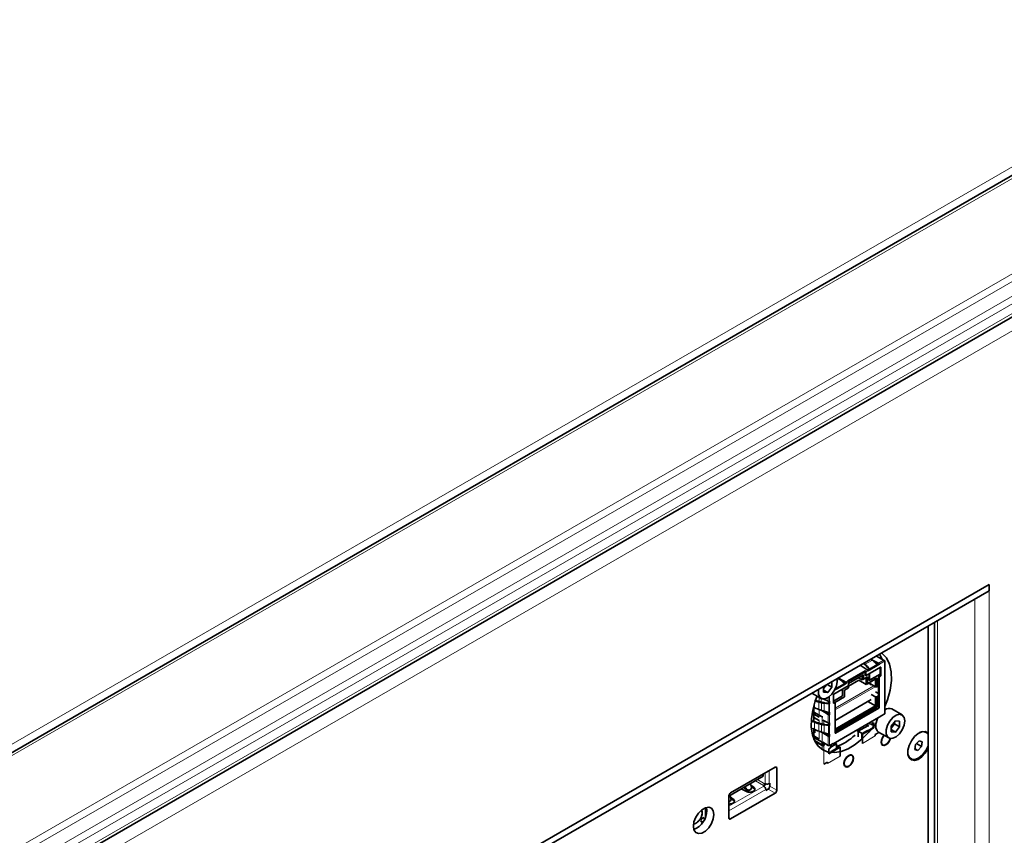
# Model space of a CAD drawing. Header units: millimetres. Extents: x 0 to 1118, y 0 to 864.
# Tile 212 of 256: x 329 to 379, y 725 to 767. Entities that reach past the tile are written whole.
import ezdxf

# ---------------------------------------------------------------- set-up
doc = ezdxf.new("R2010")
doc.units = ezdxf.units.MM

msp = doc.modelspace()

# ---------------------------------------------------------------- linework, layer by layer
at = {"color": 7, "linetype": 'Continuous', "lineweight": 18}
for p, q in [((393.0386, 766.7312), (263.2284, 691.7933)), ((394.0005, 766.6844), (263.9459, 691.6055)), ((398.2735, 764.2177), (268.2188, 689.1387)), ((398.5235, 763.9538), (268.4688, 688.8748)), ((398.8467, 763.3939), (268.7921, 688.315)), ((398.9502, 763.0454), (268.8956, 687.9665)), ((398.9502, 762.5511), (268.8956, 687.4722)), ((398.9599, 761.6686), (268.391, 686.2929)), ((378.6691, 737.1762), (378.6691, 718.3345)), ((377.9266, 736.7475), (377.9266, 718.3345)), ((375.9997, 735.6352), (375.9997, 719.4468)), ((372.6336, 733.5997), (372.2638, 733.3863)), ((372.4786, 733.1432), (372.8658, 733.3667)), ((372.9547, 733.444), (373.2137, 733.5935)), ((373.2607, 733.5389), (372.9922, 733.3839)), ((373.2292, 733.5805), (373.2787, 733.5519)), ((373.2668, 733.1138), (373.2668, 733.5354)), ((372.2503, 733.0373), (372.3579, 733.0994)), ((372.2503, 732.8434), (372.2857, 732.823)), ((372.3912, 733.037), (372.2857, 732.9761)), ((372.9751, 732.7617), (373.0104, 732.7413)), ((373.0458, 732.7617), (373.0104, 732.7821)), ((373.037, 732.828), (373.0723, 732.8076)), ((373.0723, 733.2159), (373.0458, 733.2312)), ((373.2668, 732.5422), (373.2668, 732.9913)), ((370.7035, 731.1094), (372.7038, 732.2641)), ((370.7827, 732.1641), (371.1699, 732.3876)), ((370.9377, 732.6207), (370.8039, 732.5434)), ((371.2588, 732.4649), (371.3664, 732.5271)), ((371.4018, 732.4658), (371.2963, 732.4049)), ((372.9839, 732.6953), (372.9486, 732.7157)), ((373.2668, 731.991), (373.2668, 732.4197)), ((370.6952, 732.0579), (370.6859, 732.0525)), ((370.7035, 731.0277), (372.7745, 732.2232)), ((373.2668, 731.4195), (373.2668, 731.8686)), ((369.6337, 731.144), (369.6337, 731.3494)), ((369.8843, 731.4578), (369.8609, 731.4322)), ((369.8609, 731.4322), (369.8609, 731.0461)), ((369.8859, 731.6675), (369.8859, 731.4573)), ((369.9743, 731.6165), (369.9743, 731.4335)), ((369.9944, 731.3963), (370.0178, 731.4218)), ((369.9944, 731.0006), (369.9944, 731.3963)), ((370.1398, 731.3667), (370.1556, 731.3941)), ((370.1398, 731.3667), (370.1398, 730.9584)), ((370.35, 731.4683), (370.35, 731.6679)), ((370.3745, 730.8966), (370.3745, 731.3382)), ((370.4207, 731.7198), (370.4207, 731.4708)), ((370.4207, 731.3483), (370.4207, 730.8992)), ((370.6151, 731.3891), (370.6416, 731.3738)), ((370.677, 731.3942), (370.6416, 731.4146)), ((373.2668, 730.8275), (373.2668, 731.297)), ((369.8859, 731.0376), (369.8859, 730.6424)), ((370.35, 730.3456), (370.35, 730.7792)), ((370.4207, 730.7767), (370.4207, 730.348)), ((370.6063, 729.2916), (373.0812, 730.7203)), ((372.9574, 731.1082), (372.9221, 731.1286)), ((372.9486, 731.1745), (372.9839, 731.1541)), ((369.6337, 730.3887), (369.666, 730.4107)), ((369.6337, 730.0213), (369.6337, 730.3887)), ((369.8843, 730.335), (369.8609, 730.3095)), ((369.8609, 730.3095), (369.8609, 729.9233)), ((369.8859, 730.473), (369.8859, 730.3346)), ((369.9944, 730.2736), (370.0178, 730.2991)), ((369.9944, 729.8778), (369.9944, 730.2736)), ((370.0282, 730.6685), (370.0282, 730.2966)), ((370.1166, 730.464), (370.1166, 730.2781)), ((370.1398, 730.244), (370.1556, 730.2713)), ((370.1398, 730.244), (370.1398, 729.8357)), ((370.3745, 729.7739), (370.3745, 730.2155)), ((370.4207, 730.2255), (370.4207, 729.7764)), ((372.4838, 730.3586), (372.4838, 730.3041)), ((372.6127, 730.433), (372.6127, 730.3008)), ((369.8859, 729.9149), (369.8859, 729.5136)), ((370.0282, 729.8671), (370.0282, 729.3477)), ((370.7035, 729.8376), (370.73, 729.8223)), ((372.9627, 729.8702), (372.9627, 729.8619)), ((370.35, 729.1844), (370.35, 729.6564)), ((370.4207, 729.654), (370.4207, 729.1844)), ((370.4666, 729.211), (370.4666, 729.0619)), ((372.1142, 729.2904), (372.7771, 729.6731)), ((370.0282, 729.1783), (370.0282, 728.9783)), ((370.1166, 729.1783), (370.1166, 728.2189)), ((370.3022, 728.2444), (370.9651, 728.627)), ((367.0867, 727.2106), (367.0867, 727.7619)), ((367.2988, 727.2106), (367.2988, 727.8843)), ((367.5975, 728.0568), (367.6859, 728.0058)), ((367.0018, 727.1126), (366.5792, 727.3566)), ((366.6853, 727.4178), (367.0548, 727.2045)), ((365.2111, 726.0421), (367.0124, 727.082)), ((365.2111, 725.7972), (367.1185, 726.8983)), ((366.0955, 726.9628), (366.0593, 726.9389)), ((366.4983, 726.96), (366.4983, 727.0212)), ((367.2352, 726.9187), (367.5975, 726.7095)), ((367.3235, 727.0718), (367.6859, 726.8626)), ((365.4377, 726.4089), (365.4377, 726.3477)), ((363.9748, 725.4171), (363.9748, 725.9563)), ((365.2111, 725.4339), (365.2994, 725.3829))]:
    msp.add_line(p, q, dxfattribs=at)
at = {"color": 7, "linetype": 'Continuous', "lineweight": 35}
for p, q in [((393.7505, 766.7091), (263.6959, 691.6302)), ((268.7921, 687.2433), (398.8467, 762.3222)), ((378.6691, 737.5028), (329.8787, 709.3367)), ((378.6691, 737.1762), (378.6691, 737.5028)), ((378.6691, 737.1762), (329.8787, 709.0101)), ((375.5132, 720.2456), (375.5132, 735.3543)), ((375.846, 735.5464), (375.846, 719.6611)), ((372.8384, 733.8102), (373.2137, 733.5935)), ((373.1341, 733.6395), (373.002, 733.9046)), ((372.0052, 733.3292), (372.3579, 733.0994)), ((372.1788, 733.4294), (372.2501, 733.3566)), ((372.2638, 733.3863), (372.2061, 733.4451)), ((372.2501, 733.3566), (372.2638, 733.3863)), ((372.8861, 733.3226), (372.4972, 733.0981)), ((372.5698, 733.6551), (372.6336, 733.5997)), ((372.9547, 733.444), (372.6096, 733.6206)), ((372.6336, 733.5997), (372.8658, 733.3667)), ((372.6992, 733.5339), (372.9453, 733.4079)), ((372.8487, 733.3521), (372.9454, 733.408)), ((372.9547, 733.4031), (372.8504, 733.3429)), ((372.8861, 733.3227), (372.9922, 733.384)), ((372.9453, 733.4079), (372.9547, 733.4031)), ((372.9547, 733.4031), (372.9922, 733.3839)), ((373.2668, 733.5629), (373.2145, 733.593)), ((373.2814, 733.1312), (373.2814, 733.5563)), ((372.2503, 733.0373), (371.3664, 732.5271)), ((372.2503, 732.9965), (371.3914, 732.5007)), ((372.1761, 732.8414), (371.4018, 732.3944)), ((372.1054, 732.8005), (372.1054, 732.576)), ((372.1761, 732.6168), (372.1761, 732.8414)), ((372.2503, 733.0373), (372.2503, 732.9965)), ((372.2503, 732.9965), (372.2503, 732.8434)), ((372.2581, 732.8262), (372.2934, 732.8058)), ((372.2857, 732.823), (372.2857, 732.9761)), ((373.0458, 733.2312), (372.3122, 732.8077)), ((372.3496, 733.064), (372.4542, 733.1244)), ((372.4622, 733.1188), (372.3814, 733.0722)), ((372.3912, 733.037), (372.4972, 733.0982)), ((372.4713, 732.8995), (372.4713, 732.5423)), ((372.4713, 732.5423), (373.037, 732.8688)), ((372.4767, 733.11), (372.4972, 733.0982)), ((372.4922, 733.1211), (372.4798, 733.1188)), ((372.4801, 732.9046), (372.4801, 732.5576)), ((372.4801, 732.5576), (373.0281, 732.8739)), ((373.0104, 732.7821), (372.9751, 732.7617)), ((373.0104, 732.7413), (373.0458, 732.7617)), ((373.0281, 732.8739), (373.0281, 733.221)), ((373.0281, 732.8741), (373.037, 732.8688)), ((373.037, 733.2261), (373.037, 732.828)), ((373.0723, 732.8076), (373.0723, 733.2159)), ((373.2668, 733.1138), (373.2668, 732.9913)), ((373.2668, 733.0041), (373.2789, 733.0025)), ((373.2801, 732.5601), (373.2801, 733.011)), ((370.0989, 732.1242), (370.2557, 732.3192)), ((370.2873, 732.3374), (370.5409, 732.191)), ((370.5409, 732.191), (370.5409, 732.4838)), ((371.3753, 732.2668), (370.6416, 731.8433)), ((371.1902, 732.3436), (370.8013, 732.1191)), ((370.8739, 732.6761), (370.9377, 732.6207)), ((371.2588, 732.4649), (370.9137, 732.6415)), ((371.0044, 732.5543), (371.2494, 732.4289)), ((371.1528, 732.3731), (371.2494, 732.4289)), ((371.2588, 732.4241), (371.1545, 732.3639)), ((371.1591, 732.3615), (371.1902, 732.3437)), ((371.1902, 732.3437), (371.2963, 732.4049)), ((371.2588, 732.4241), (371.2494, 732.4289)), ((371.2588, 732.4241), (371.2963, 732.4049)), ((371.3876, 732.2483), (371.9365, 732.5652)), ((371.3876, 732.2775), (371.3876, 732.1617)), ((371.4018, 732.4658), (371.4018, 732.3127)), ((371.9109, 732.6883), (372.1054, 732.576)), ((372.3033, 732.3371), (371.9224, 732.557)), ((372.1054, 732.576), (372.3033, 732.6903)), ((372.1761, 732.6168), (372.1054, 732.576)), ((372.3741, 732.7311), (372.1761, 732.6168)), ((372.2494, 732.3682), (372.2494, 732.36)), ((372.3741, 732.7311), (372.3033, 732.6903)), ((372.3033, 732.6903), (372.3033, 732.3371)), ((372.7992, 732.6234), (372.3033, 732.3371)), ((372.3741, 732.3779), (372.3033, 732.3371)), ((372.3741, 732.3779), (372.3741, 732.7311)), ((372.8699, 732.6642), (372.3741, 732.3779)), ((372.7992, 732.209), (372.4403, 732.4162)), ((372.4616, 732.4039), (372.4616, 732.36)), ((372.4713, 732.5627), (372.4801, 732.5576)), ((372.5323, 732.3631), (372.5323, 732.3192)), ((372.5588, 732.3478), (372.5588, 732.3039)), ((372.8699, 732.6642), (372.7992, 732.6234)), ((372.7992, 732.6234), (372.7992, 732.209)), ((372.8699, 732.209), (372.8699, 732.6642)), ((372.9486, 732.2544), (372.8699, 732.209)), ((372.9486, 732.7157), (372.9486, 731.1745)), ((372.9839, 731.1541), (372.9839, 732.6953)), ((373.2668, 732.5422), (373.2668, 732.4197)), ((373.2814, 732.0085), (373.2814, 732.4431)), ((369.5063, 731.8866), (369.9762, 731.6154)), ((370.0989, 732.2287), (370.0989, 731.9359)), ((370.0989, 732.0437), (370.3199, 731.9162)), ((370.0989, 731.9359), (370.3199, 731.9162)), ((370.3199, 731.9162), (370.5409, 732.191)), ((370.6151, 731.7974), (370.6151, 731.3891)), ((370.6151, 731.4809), (371.0836, 731.7514)), ((371.0924, 731.7463), (370.6151, 731.4707)), ((370.6952, 732.058), (370.8013, 732.1192)), ((370.7202, 732.1234), (370.7583, 732.1454)), ((370.7662, 732.1364), (370.7336, 732.1734)), ((370.7471, 732.2041), (370.7827, 732.1641)), ((371.0836, 731.7514), (371.0836, 732.0984)), ((371.0924, 731.7463), (371.0836, 731.7517)), ((371.0924, 731.7463), (371.0924, 732.1035)), ((371.3876, 732.1617), (371.1896, 732.0474)), ((371.1896, 732.0474), (371.3876, 732.1617)), ((371.1896, 732.0474), (371.1896, 731.6942)), ((371.3876, 732.1617), (371.3876, 732.1617)), ((372.5747, 731.8282), (372.7992, 731.6986)), ((372.7957, 731.9558), (372.9486, 731.8675)), ((372.7992, 732.209), (372.8699, 732.209)), ((372.8699, 731.6986), (372.9486, 731.7441)), ((373.2668, 731.991), (373.2668, 731.8686)), ((373.2801, 731.4374), (373.2801, 731.8847)), ((370.35, 731.4683), (370.1224, 731.5838)), ((370.1398, 731.3667), (370.3745, 731.3382)), ((370.3874, 731.3686), (370.1556, 731.3941)), ((370.3765, 731.4932), (370.3765, 731.3698)), ((370.3853, 731.4616), (370.3853, 731.3671)), ((370.3853, 731.3671), (370.3887, 731.3655)), ((370.3862, 731.3682), (370.3887, 731.3655)), ((370.3887, 731.3655), (370.3991, 731.3401)), ((370.4207, 731.3483), (370.4207, 731.4708)), ((370.6416, 731.4146), (370.6151, 731.3993)), ((370.6416, 731.3738), (370.677, 731.3942)), ((370.6957, 731.396), (370.6604, 731.4165)), ((371.1896, 731.6942), (370.6938, 731.408)), ((370.6938, 731.4079), (371.1896, 731.6942)), ((370.6938, 731.408), (370.6938, 731.3972)), ((370.7035, 730.4765), (372.5747, 731.5567)), ((370.7035, 731.3789), (370.7035, 729.8377)), ((372.7992, 731.2291), (370.7035, 730.0193)), ((371.1896, 731.6942), (371.1896, 731.6942)), ((372.4032, 731.4577), (372.7992, 731.2291)), ((372.8699, 731.6986), (372.7992, 731.6986)), ((372.7992, 731.6986), (372.7992, 731.2291)), ((372.8699, 731.1883), (372.7992, 731.2291)), ((372.8699, 731.1883), (372.8699, 731.6986)), ((373.2668, 731.4195), (373.2668, 731.297)), ((373.2814, 730.8479), (373.2814, 731.3204)), ((369.6337, 731.144), (369.5831, 731.1717)), ((369.6093, 731.1574), (369.6093, 730.4351)), ((370.0282, 730.6685), (369.6093, 730.9103)), ((369.6093, 730.8021), (369.8859, 730.6424)), ((370.0205, 730.9923), (370.35, 730.7792)), ((370.3765, 730.8053), (370.1396, 730.9585)), ((370.3765, 730.8962), (370.3765, 730.8053)), ((370.3765, 730.8053), (370.3853, 730.7996)), ((370.3853, 730.9211), (370.3853, 730.7996)), ((370.4207, 730.7767), (370.3853, 730.7996)), ((370.3862, 730.9191), (370.4207, 730.8992)), ((370.3887, 730.9189), (370.3862, 730.9191)), ((370.4207, 730.7767), (370.4207, 730.8992)), ((370.7035, 729.9377), (372.8699, 731.1883)), ((372.9221, 731.1286), (370.7035, 729.8479)), ((370.73, 729.8223), (372.9574, 731.1082)), ((373.2668, 730.8275), (373.0812, 730.7203)), ((374.1638, 730.7645), (373.6335, 731.0707)), ((369.8859, 730.473), (369.6093, 730.6327)), ((370.35, 730.3456), (370.0636, 730.491)), ((370.1398, 730.244), (370.3745, 730.2155)), ((370.3874, 730.2459), (370.1556, 730.2713)), ((370.3765, 730.3705), (370.3765, 729.6825)), ((370.3853, 730.3388), (370.3853, 730.2444)), ((370.3853, 730.2444), (370.3887, 730.2427)), ((370.3862, 730.2455), (370.3887, 730.2427)), ((370.3887, 730.2427), (370.3991, 730.2173)), ((370.4207, 730.2255), (370.4207, 730.348)), ((370.5959, 729.2687), (373.0708, 730.6974)), ((372.3917, 730.2059), (372.3055, 730.2556)), ((372.3917, 730.3054), (372.3917, 730.2059)), ((372.4838, 730.3041), (372.4407, 730.3337)), ((372.6039, 730.2963), (372.6039, 730.2341)), ((372.7011, 730.3518), (372.6127, 730.3008)), ((372.6718, 730.3286), (372.6746, 730.3271)), ((372.6746, 730.3365), (372.6746, 730.1933)), ((372.7011, 730.3518), (372.7011, 730.0987)), ((372.7691, 730.2725), (372.806, 730.251)), ((373.8201, 730.4638), (373.5991, 730.1889)), ((373.5991, 730.0825), (373.7759, 730.3024)), ((373.7759, 730.3024), (373.7759, 730.4088)), ((373.7759, 730.3024), (374.0411, 730.1494)), ((374.0411, 730.444), (373.8201, 730.4638)), ((374.0411, 730.1494), (374.0411, 730.444)), ((369.6093, 730.0346), (369.6093, 729.4962)), ((369.6561, 729.8351), (369.6093, 729.8621)), ((369.6561, 730.0103), (369.6561, 729.8351)), ((370.0636, 729.8417), (370.35, 729.6564)), ((370.3765, 729.6825), (370.1396, 729.8357)), ((370.3853, 729.7984), (370.3853, 729.6769)), ((370.3862, 729.7963), (370.4207, 729.7764)), ((370.3887, 729.7962), (370.3862, 729.7963)), ((370.4207, 729.654), (370.4207, 729.7764)), ((371.807, 729.9678), (371.8932, 729.9181)), ((372.3917, 730.2059), (371.8932, 729.9181)), ((371.8932, 729.6241), (371.8932, 729.9181)), ((372.1054, 729.7956), (371.8932, 729.9181)), ((372.5656, 730.0511), (372.0877, 729.7752)), ((372.0877, 729.7752), (372.1142, 729.7599)), ((372.0877, 729.5381), (372.0877, 729.7752)), ((372.3817, 729.9551), (372.1054, 729.7956)), ((372.1054, 729.7854), (372.1054, 729.7956)), ((372.7011, 730.0987), (372.1142, 729.7599)), ((372.1142, 729.2904), (372.1142, 729.7599)), ((372.3917, 730.2059), (372.4448, 730.1752)), ((372.9627, 729.8619), (372.7771, 729.7547)), ((372.7771, 729.7547), (372.7771, 729.6731)), ((372.946, 729.8799), (373.4764, 729.5737)), ((372.9627, 729.8619), (372.9694, 729.8664)), ((373.5991, 730.1889), (373.5991, 729.8942)), ((373.5991, 730.002), (373.8201, 729.8745)), ((373.5991, 729.8942), (373.8201, 729.8745)), ((373.8201, 729.8745), (374.0411, 730.1494)), ((369.6093, 729.6733), (369.8859, 729.5136)), ((369.6093, 729.5896), (370.0282, 729.3477)), ((369.6375, 729.4345), (370.0547, 729.1936)), ((370.0282, 729.1783), (369.6596, 729.3911)), ((369.6895, 729.3378), (369.71, 729.3496)), ((369.7473, 729.3711), (369.7719, 729.3853)), ((370.0371, 729.2038), (370.0371, 729.3435)), ((370.35, 729.1844), (370.0636, 729.3498)), ((370.0901, 729.1936), (370.1078, 729.2038)), ((370.0945, 729.3319), (370.0945, 729.1962)), ((370.1078, 729.2038), (370.1078, 729.3243)), ((370.1343, 729.1885), (370.1078, 729.2038)), ((370.1343, 729.1885), (370.1343, 729.3089)), ((370.3853, 729.6768), (370.3765, 729.6825)), ((370.4207, 729.654), (370.3853, 729.6768)), ((370.6063, 729.2916), (370.4207, 729.1844)), ((370.7795, 729.2752), (370.4923, 729.1093)), ((370.4923, 729.0976), (370.4923, 729.2258)), ((370.5709, 729.2712), (370.5709, 729.2712)), ((370.6933, 729.3249), (370.7795, 729.2752)), ((370.7795, 729.0302), (370.7795, 729.2752)), ((373.1238, 729.2218), (373.1544, 729.205)), ((374.8546, 729.2261), (374.8278, 728.9769)), ((375.0433, 729.425), (374.8546, 729.2261)), ((374.9075, 729.2819), (375.1783, 729.1256)), ((375.2051, 729.3748), (375.0433, 729.425)), ((375.1783, 729.1256), (375.2051, 729.3748)), ((370.1166, 729.1783), (370.1343, 729.1885)), ((370.9651, 729.0966), (370.3782, 728.7577)), ((370.4666, 729.0619), (370.3782, 729.0109)), ((370.3782, 728.7577), (370.3782, 729.0109)), ((370.9386, 729.1119), (370.4607, 728.836)), ((370.7795, 729.0302), (370.5032, 728.8707)), ((370.7795, 729.0302), (370.7795, 729.02)), ((370.9386, 729.1119), (370.9651, 729.0966)), ((370.9651, 728.627), (370.9651, 729.0966)), ((371.5719, 728.6858), (371.5422, 728.7039)), ((374.8278, 728.9769), (374.9896, 728.9267)), ((374.8322, 729.0176), (374.9896, 728.9267)), ((374.9896, 728.9267), (375.1783, 729.1256)), ((370.3022, 728.326), (370.1166, 728.2189)), ((370.3022, 728.326), (370.3022, 728.2444)), ((367.5975, 728.0568), (365.2994, 726.7301)), ((366.9773, 727.5864), (366.9773, 727.6987)), ((367.6859, 726.8626), (367.6859, 728.0058)), ((371.2, 728.1112), (371.2305, 728.0944)), ((365.2111, 726.5668), (366.9773, 727.5864)), ((366.3578, 727.1143), (366.3112, 727.2064)), ((367.0548, 727.229), (367.0867, 727.2106)), ((367.0548, 727.229), (367.0548, 727.2045)), ((367.2988, 727.2106), (367.3253, 727.2259)), ((367.3235, 727.0718), (367.3235, 727.2249)), ((365.2994, 725.3829), (367.5975, 726.7095)), ((366.1172, 726.8012), (365.8423, 726.9312)), ((366, 727.0222), (366.0593, 726.9389)), ((366.0354, 727.0472), (366.0955, 726.9628)), ((366.2841, 726.8736), (366.3209, 726.8979)), ((366.3532, 727.1235), (366.4983, 727.0212)), ((366.4983, 726.96), (366.3786, 727.0443)), ((366.546, 726.9099), (366.4983, 726.96)), ((367.0018, 727.1126), (366.9806, 727.1004)), ((367.0124, 727.082), (366.9806, 727.1004)), ((367.1162, 726.85), (367.2352, 726.9187)), ((367.118, 726.8612), (367.2737, 726.9511)), ((367.1185, 726.8646), (367.1185, 726.8983)), ((365.2111, 726.5771), (365.2111, 725.4339)), ((365.2235, 726.2613), (365.2603, 726.2856)), ((365.2972, 726.502), (365.2505, 726.5941)), ((365.2925, 726.5112), (365.4377, 726.4089)), ((365.4377, 726.3477), (365.318, 726.432)), ((365.4854, 726.2975), (365.4377, 726.3477)), ((364.012, 725.5099), (364.012, 725.9703)), ((364.0705, 725.8232), (364.0496, 725.9812)), ((363.7432, 725.2642), (363.7881, 725.2382)), ((363.9056, 725.4417), (363.8607, 725.4676)), ((363.921, 725.426), (363.9056, 725.4417))]:
    msp.add_line(p, q, dxfattribs=at)
at = {"color": 7, "linetype": 'Continuous', "lineweight": 35, "flags": 128}
for points in [[(373.2814, 731.1948), (373.4126, 731.5404), (373.5492, 732.0495), (373.6125, 732.5384), (373.6001, 732.9893), (373.5125, 733.3856), (373.3528, 733.713), (373.127, 733.9595), (373.1143, 733.9694)], [(370.7894, 732.6273), (370.806, 732.4914), (370.7732, 732.2697), (370.6792, 732.04), (370.5366, 731.8334), (370.3648, 731.6777), (370.1869, 731.5941), (370.0269, 731.5937), (369.9066, 731.6767), (369.842, 731.8318), (369.842, 732.0381), (369.8504, 732.0852)], [(369.7713, 731.7336), (369.6792, 731.4886), (369.5452, 731.0147), (369.4741, 730.5561), (369.468, 730.127), (369.5271, 729.7411), (369.6495, 729.4104), (369.8315, 729.1453), (370.0672, 728.9543), (370.3493, 728.8433), (370.6689, 728.8158), (371.0159, 728.8727), (371.3793, 729.0121), (371.7479, 729.2298), (372.1098, 729.5188), (372.4538, 729.8701), (372.7691, 730.2725)], [(374.3062, 730.4498), (374.2734, 730.228), (374.1793, 729.9983), (374.0368, 729.7917), (373.8649, 729.636), (373.687, 729.5524), (373.5271, 729.552), (373.4068, 729.635), (373.3422, 729.7901), (373.3422, 729.9964), (373.4068, 730.226), (373.5271, 730.448), (373.687, 730.6323), (373.8649, 730.754), (374.0368, 730.7967), (374.1793, 730.7547), (374.2734, 730.6336), (374.3062, 730.4498)], [(369.5294, 730.4334), (369.5584, 730.421), (369.6337, 730.3887)], [(369.666, 730.4107), (369.5907, 730.443), (369.5325, 730.4678)], [(372.946, 729.8799), (372.8764, 729.9411), (372.8119, 730.0963), (372.8119, 730.3026), (372.8764, 730.5322), (372.9087, 730.6038)], [(369.6337, 730.0213), (369.5584, 730.0625), (369.5294, 730.0784)], [(375.5132, 729.8307), (375.5033, 729.8401), (375.362, 729.9087), (375.1862, 729.8962), (374.9948, 729.8041), (374.8086, 729.6422), (374.6479, 729.4281), (374.5299, 729.185), (374.4676, 728.9392), (374.4676, 728.7175), (374.5299, 728.5437), (374.6479, 728.4368), (374.8086, 728.4083), (374.9948, 728.4614), (375.1862, 728.5902), (375.362, 728.7808), (375.5033, 729.0125), (375.5132, 729.0333)], [(373.5668, 729.5437), (373.5603, 729.5196), (373.5067, 729.3959), (373.4264, 729.2876), (373.3317, 729.2112), (373.2369, 729.1782), (373.1567, 729.1938), (373.103, 729.2556), (373.0842, 729.3541)], [(373.3314, 729.2282), (373.323, 729.2231), (373.2306, 729.191), (373.1522, 729.2062), (373.0999, 729.2665), (373.0975, 729.2719)], [(373.099, 729.3627), (373.1167, 729.2701), (373.1672, 729.212), (373.2426, 729.1974), (373.3317, 729.2283), (373.4207, 729.3002), (373.4961, 729.402), (373.5466, 729.5182), (373.5539, 729.5457)], [(371.1603, 728.2435), (371.1791, 728.3637), (371.2328, 728.4874), (371.3131, 728.5957), (371.4078, 728.6721), (371.5025, 728.705), (371.5828, 728.6894), (371.6364, 728.6277), (371.6553, 728.5292), (371.6364, 728.409), (371.5828, 728.2853), (371.5025, 728.177), (371.4078, 728.1005), (371.3131, 728.0676), (371.2328, 728.0832), (371.1791, 728.145), (371.1603, 728.2435)], [(371.1752, 728.252), (371.1929, 728.1595), (371.2433, 728.1014), (371.3188, 728.0868), (371.4078, 728.1177), (371.4968, 728.1895), (371.5723, 728.2913), (371.6227, 728.4076), (371.6404, 728.5206), (371.6227, 728.6132), (371.5723, 728.6712), (371.4968, 728.6859), (371.4078, 728.655), (371.3188, 728.5831), (371.2433, 728.4813), (371.1929, 728.3651), (371.1752, 728.252)], [(375.5132, 729.172), (375.5101, 729.1634), (375.3923, 728.9183), (375.2291, 728.7043), (375.0402, 728.5471), (374.8485, 728.4658), (374.6771, 728.4701), (374.5465, 728.5596), (374.4727, 728.7233), (374.4597, 728.8394)], [(364.4329, 725.614), (364.4009, 725.805), (364.3088, 725.9361), (364.1677, 725.9913), (363.9946, 725.9642), (363.8105, 725.8578), (363.6374, 725.6852), (363.4963, 725.467), (363.4042, 725.2297), (363.3722, 725.0017), (363.4042, 724.8107), (363.4963, 724.6797), (363.6374, 724.6245), (363.8105, 724.6516), (363.9946, 724.758), (364.1677, 724.9306), (364.3088, 725.1488), (364.4009, 725.3861), (364.4329, 725.614)]]:
    msp.add_lwpolyline(points, dxfattribs=at)
at = {"color": 7, "linetype": 'Continuous', "lineweight": 18, "flags": 128}
msp.add_lwpolyline([(363.9056, 725.4417), (363.9056, 725.4417), (363.8786, 725.447), (363.8468, 725.4359), (363.8151, 725.4102), (363.7881, 725.3739), (363.7701, 725.3324), (363.7638, 725.292), (363.7701, 725.259), (363.7877, 725.2385)], dxfattribs=at)
at = {"color": 7, "linetype": 'Continuous', "lineweight": 35}
for centre, radius, start, end in [((396.2194, 754.2217), 31.7786, 221.03932, 221.6183), ((392.7802, 751.2994), 27.2361, 221.12467, 221.80714), ((373.1815, 733.5396), 0.0628, 40.66492, 59.12634), ((373.2753, 733.5573), 0.0234, 231.39041, 248.63201), ((373.2513, 733.5342), 0.0326, 33.01703, 61.69134), ((372.2691, 732.8415), 0.0189, 174.37962, 234.30196), ((372.2089, 732.9726), 0.0768, 2.60035, 57.39492), ((372.3018, 732.8204), 0.0164, 170.78596, 309.20329), ((373.0061, 732.7131), 0.0576, 122.60548, 177.39452), ((372.9794, 732.8306), 0.0576, 302.60548, 357.39452), ((373.0562, 733.2185), 0.0164, 350.78596, 129.20329), ((373.0148, 732.8102), 0.0576, 302.60548, 357.39452), ((350.9342, 712.4547), 28.4044, 44.56807, 45.23173), ((371.325, 732.4623), 0.0768, 2.59803, 57.3951), ((371.3442, 732.3153), 0.0576, 302.60548, 357.39452), ((373.0415, 732.6927), 0.0576, 122.60548, 177.39452), ((370.6727, 731.7947), 0.0576, 122.60548, 177.39452), ((377.5733, 759.8098), 29.4069, 254.79563, 255.06496), ((377.5958, 759.8323), 29.4038, 254.79563, 255.06498), ((370.6313, 731.3865), 0.0164, 170.78596, 309.20329), ((370.6526, 731.3993), 0.0189, 65.68605, 125.61817), ((370.6873, 731.3815), 0.0164, 350.78596, 129.20329), ((359.8544, 701.4739), 31.2193, 71.0466, 71.3054), ((368.6936, 724.9917), 6.1394, 74.10996, 76.37526), ((372.891, 731.1771), 0.0576, 302.60548, 357.39452), ((372.9264, 731.1567), 0.0576, 302.60548, 357.39452), ((373.0567, 730.7176), 0.0246, 305.01333, 6.29885), ((373.2564, 730.8504), 0.0251, 294.37537, 354.30601), ((373.4931, 730.7292), 0.3692, 67.64542, 124.97521), ((377.5733, 758.6871), 29.4069, 254.79563, 255.06496), ((377.5958, 758.7096), 29.4038, 254.79563, 255.06498), ((370.0696, 730.7455), 0.0874, 241.75118, 266.0479), ((372.5512, 730.4181), 0.1324, 239.42524, 297.6871), ((359.8544, 700.3511), 31.2193, 71.0466, 71.3054), ((368.6936, 723.869), 6.1395, 74.10996, 76.37526), ((370.7197, 729.835), 0.0164, 170.78596, 309.20329), ((369.7666, 731.8116), 2.8745, 290.6327, 313.19378), ((373.6353, 729.3243), 0.5519, 135.68012, 176.91141), ((373.6169, 729.3348), 0.5186, 134.72785, 176.92465), ((375.2378, 729.5679), 0.3319, 33.93472, 128.90415), ((370.0721, 729.4321), 0.0951, 242.55655, 277.39231), ((370.0724, 729.2277), 0.0384, 242.60967, 297.39033), ((370.5847, 729.2881), 0.0218, 230.79671, 9.21404), ((370.0724, 729.2636), 0.0961, 242.60967, 297.39033), ((370.3853, 729.2527), 0.0769, 242.60967, 297.39033), ((370.4488, 729.1017), 0.0436, 294.06971, 354.61015), ((371.505, 728.5674), 0.136, 60.53478, 105.21865), ((371.2944, 728.2103), 0.1306, 194.82201, 282.31673), ((367.6321, 728.0145), 0.0546, 350.78596, 129.20329), ((365.403, 726.5683), 0.1921, 122.60548, 177.39452), ((367.1316, 727.0805), 0.1921, 302.60548, 357.39452), ((367.494, 726.8713), 0.1921, 302.60548, 357.39452), ((363.0317, 725.8177), 1.0388, 290.35448, 0.30634), ((363.8128, 725.2956), 0.0624, 246.31892, 310.07065), ((365.2649, 725.4252), 0.0546, 170.78596, 309.20329)]:
    msp.add_arc(centre, radius, start, end, dxfattribs=at)
for points in [[(372.8658, 733.3667), (372.8687, 733.3635), (372.8745, 733.3571), (372.8785, 733.3492), (372.8806, 733.3453)], [(372.8806, 733.3453), (372.8821, 733.3414), (372.8852, 733.3336), (372.8858, 733.3263), (372.8861, 733.3226)], [(373.2789, 733.0025), (373.2795, 733.0045), (373.2809, 733.0084), (373.2788, 733.0123), (373.2777, 733.0142)], [(371.1847, 732.3663), (371.1826, 732.3702), (371.1786, 732.378), (371.1728, 732.3844), (371.1699, 732.3876)], [(371.1902, 732.3436), (371.1899, 732.3473), (371.1893, 732.3545), (371.1862, 732.3624), (371.1847, 732.3663)], [(373.2789, 731.8798), (373.2795, 731.8817), (373.2809, 731.8857), (373.2788, 731.8895), (373.2777, 731.8914)], [(370.3745, 731.3382), (370.3786, 731.338), (370.3867, 731.3376), (370.395, 731.3392), (370.3991, 731.3401)], [(370.3991, 730.8935), (370.395, 730.8935), (370.3867, 730.8936), (370.3786, 730.8956), (370.3745, 730.8966)], [(370.3745, 730.2155), (370.3786, 730.2153), (370.3867, 730.2149), (370.395, 730.2165), (370.3991, 730.2173)], [(370.3991, 729.7707), (370.395, 729.7708), (370.3867, 729.7708), (370.3786, 729.7728), (370.3745, 729.7739)], [(367.1079, 727.2351), (367.1063, 727.2181), (367.1031, 727.1842), (367.0786, 727.1296), (367.0435, 727.081), (367.0157, 727.0613), (367.0018, 727.0514)], [(367.0548, 727.2045), (367.054, 727.196), (367.0525, 727.179), (367.0402, 727.1517), (367.0227, 727.1274), (367.0088, 727.1176), (367.0018, 727.1126)], [(367.0867, 727.2106), (367.1022, 727.2035), (367.1331, 727.1893), (367.1927, 727.1832), (367.2523, 727.1893), (367.2833, 727.2035), (367.2988, 727.2106)], [(366.0955, 726.9628), (366.1104, 726.9453), (366.1403, 726.9103), (366.2, 726.8804), (366.261, 726.8729), (366.3164, 726.8901), (366.3585, 726.9292), (366.3813, 726.985), (366.3833, 727.0506), (366.3663, 727.093), (366.3578, 727.1143)], [(366.4983, 727.0212), (366.5166, 727.0051), (366.5532, 726.9728), (366.5651, 726.9141), (366.5421, 726.8574), (366.4847, 726.8091), (366.4011, 726.7759), (366.3028, 726.7626), (366.201, 726.7695), (366.1451, 726.7906), (366.1172, 726.8012)], [(367.1185, 726.8983), (367.1169, 726.9153), (367.1137, 726.9492), (367.0892, 727.0039), (367.0541, 727.0524), (367.0263, 727.0722), (367.0124, 727.082)]]:
    msp.add_open_spline(points, degree=3, dxfattribs=at)
for points, knots in [([(372.9922, 733.3839), (372.9916, 733.3896), (372.9905, 733.4008), (372.9819, 733.4189), (372.9715, 733.4317), (372.9621, 733.4397), (372.9572, 733.4425), (372.9547, 733.444)], [0, 0, 0, 0, 0.2492186, 0.4987675, 0.7485745, 0.8729115, 1, 1, 1, 1]), ([(373.2292, 733.5805), (373.2322, 733.5767), (373.2384, 733.5691), (373.2463, 733.5568), (373.2537, 733.5457), (373.2583, 733.5413), (373.2607, 733.5389)], [0, 0, 0, 0, 0.24929339, 0.49653915, 0.73690613, 1, 1, 1, 1]), ([(373.2668, 733.5354), (373.2696, 733.5347), (373.2751, 733.5334), (373.2805, 733.5372), (373.2823, 733.5439), (373.2799, 733.5492), (373.2787, 733.5519)], [0, 0, 0, 0, 0.26852224, 0.51417946, 0.75588185, 1, 1, 1, 1]), ([(372.3579, 733.0994), (372.3623, 733.096), (372.371, 733.0891), (372.3821, 733.0724), (372.3882, 733.0572), (372.3908, 733.0452), (372.391, 733.0397), (372.3912, 733.037)], [0, 0, 0, 0, 0.2500968, 0.4999136, 0.749473, 0.8733647, 1, 1, 1, 1]), ([(372.4798, 733.1188), (372.4795, 733.1187), (372.4791, 733.1186), (372.4788, 733.1185), (372.4786, 733.1185), (372.4786, 733.1185), (372.4766, 733.1181), (372.474, 733.1184), (372.4714, 733.1173), (372.4705, 733.1167), (372.4695, 733.1164), (372.4685, 733.1162), (372.4676, 733.1162), (372.4669, 733.1162), (372.4666, 733.1162), (372.4664, 733.1162), (372.4663, 733.1162), (372.4663, 733.1162), (372.4662, 733.1162), (372.4662, 733.1162), (372.4662, 733.1162), (372.4662, 733.1162), (372.4662, 733.1162), (372.4662, 733.1163), (372.4662, 733.1164), (372.4662, 733.1165), (372.4663, 733.1166), (372.4663, 733.1167), (372.4663, 733.1167), (372.4663, 733.1167), (372.4663, 733.1167), (372.4664, 733.1167), (372.4664, 733.1167), (372.4664, 733.1167), (372.4664, 733.1166), (372.4665, 733.1165), (372.4665, 733.1164), (372.4665, 733.1163), (372.4665, 733.1163), (372.4665, 733.1163), (372.4664, 733.1163), (372.4664, 733.1163)], [0, 0, 0, 0, 0.0613078, 0.0782487, 0.0833068, 0.0860934, 0.0902007, 0.5091268, 0.5740076, 0.6885053, 0.7289968, 0.805354, 0.8736187, 0.9110774, 0.9303711, 0.9401229, 0.9450232, 0.9474795, 0.9487091, 0.948972, 0.949216, 0.9494722, 0.9497673, 0.9505309, 0.9582063, 0.9669581, 0.9708206, 0.9723497, 0.9729955, 0.9735729, 0.9740931, 0.9745916, 0.9751218, 0.975718, 0.9789087, 0.9878128, 0.9959637, 0.9985622, 0.9994044, 0.9997256, 1, 1, 1, 1]), ([(372.4922, 733.1211), (372.4929, 733.1192), (372.4943, 733.1155), (372.4956, 733.1108), (372.4969, 733.1049), (372.4971, 733.1011), (372.4972, 733.0981)], [0, 0, 0, 0, 0.2374935, 0.4749869, 0.5935288, 1, 1, 1, 1]), ([(373.2668, 733.1521), (373.2709, 733.1495), (373.2791, 733.1442), (373.2827, 733.1335), (373.2794, 733.1245), (373.2734, 733.118), (373.269, 733.1152), (373.2668, 733.1138)], [0, 0, 0, 0, 0.2500926, 0.4999053, 0.7494607, 0.8733725, 1, 1, 1, 1]), ([(373.2668, 732.9913), (373.2698, 732.9931), (373.2753, 732.9964), (373.2778, 733.0006), (373.2789, 733.0025)], [0, 0, 0, 0, 0.55324099, 1, 1, 1, 1]), ([(371.1697, 732.3635), (371.168, 732.3626), (371.1648, 732.361), (371.1608, 732.3617), (371.1589, 732.362)], [0, 0, 0, 0, 0.5417305, 1, 1, 1, 1]), ([(371.2963, 732.4049), (371.2957, 732.4105), (371.2946, 732.4218), (371.2859, 732.4398), (371.2756, 732.4526), (371.2662, 732.4607), (371.2613, 732.4635), (371.2588, 732.4649)], [0, 0, 0, 0, 0.2492419, 0.4987832, 0.7485826, 0.8729152, 1, 1, 1, 1]), ([(373.2668, 732.5422), (373.27, 732.5446), (373.2754, 732.5487), (373.2778, 732.5538), (373.2789, 732.5559)], [0, 0, 0, 0, 0.5836476, 1, 1, 1, 1]), ([(373.2668, 732.4197), (373.2709, 732.4227), (373.2791, 732.4288), (373.2827, 732.4408), (373.2794, 732.4509), (373.2734, 732.4583), (373.269, 732.4614), (373.2668, 732.463)], [0, 0, 0, 0, 0.2492782, 0.4988087, 0.748597, 0.8729246, 1, 1, 1, 1]), ([(373.2668, 732.0294), (373.2709, 732.0267), (373.2791, 732.0214), (373.2827, 732.0107), (373.2794, 732.0018), (373.2734, 731.9952), (373.269, 731.9925), (373.2668, 731.991)], [0, 0, 0, 0, 0.250094, 0.4999082, 0.7494652, 0.8733744, 1, 1, 1, 1]), ([(369.8843, 731.4578), (369.8414, 731.4703), (369.7647, 731.4928), (369.6962, 731.5211), (369.666, 731.5335)], [0, 0, 0, 0, 0.5603095, 1, 1, 1, 1]), ([(369.7052, 731.4839), (369.7222, 731.4772), (369.771, 731.4576), (369.8254, 731.4423), (369.8609, 731.4322)], [0, 0, 0, 0, 0.3471744, 1, 1, 1, 1]), ([(369.9944, 731.3963), (370.0209, 731.3897), (370.0682, 731.3779), (370.118, 731.3701), (370.1398, 731.3667)], [0, 0, 0, 0, 0.5609151, 1, 1, 1, 1]), ([(370.1556, 731.3941), (370.1292, 731.3982), (370.0821, 731.4057), (370.0374, 731.4169), (370.0178, 731.4218)], [0, 0, 0, 0, 0.5601769, 1, 1, 1, 1]), ([(370.4207, 731.4708), (370.4155, 731.4684), (370.4052, 731.4636), (370.3852, 731.4609), (370.369, 731.4621), (370.3573, 731.465), (370.3524, 731.4672), (370.35, 731.4683)], [0, 0, 0, 0, 0.2492791, 0.4988093, 0.7485973, 0.8729247, 1, 1, 1, 1]), ([(370.3991, 731.3401), (370.4036, 731.3411), (370.4116, 731.3431), (370.4179, 731.3467), (370.4207, 731.3483)], [0, 0, 0, 0, 0.56415363, 1, 1, 1, 1]), ([(373.2668, 731.4195), (373.27, 731.4219), (373.2754, 731.426), (373.2778, 731.4311), (373.2789, 731.4332)], [0, 0, 0, 0, 0.5836429, 1, 1, 1, 1]), ([(373.2668, 731.297), (373.2709, 731.3), (373.2791, 731.306), (373.2827, 731.3181), (373.2794, 731.3282), (373.2734, 731.3355), (373.269, 731.3387), (373.2668, 731.3403)], [0, 0, 0, 0, 0.2492791, 0.4988093, 0.7485973, 0.8729247, 1, 1, 1, 1]), ([(369.8609, 731.0461), (369.8162, 731.0622), (369.7365, 731.091), (369.6651, 731.1278), (369.6337, 731.144)], [0, 0, 0, 0, 0.5607556, 1, 1, 1, 1]), ([(370.1398, 730.9584), (370.112, 730.9655), (370.0623, 730.9781), (370.0152, 730.9937), (369.9944, 731.0006)], [0, 0, 0, 0, 0.558983, 1, 1, 1, 1]), ([(370.35, 730.7792), (370.3551, 730.7765), (370.3654, 730.7711), (370.3854, 730.7682), (370.4016, 730.7696), (370.4133, 730.7729), (370.4182, 730.7754), (370.4207, 730.7767)], [0, 0, 0, 0, 0.25009403, 0.49990817, 0.74946516, 0.8733744, 1, 1, 1, 1]), ([(370.3991, 730.8935), (370.4034, 730.894), (370.4114, 730.895), (370.4177, 730.8979), (370.4207, 730.8992)], [0, 0, 0, 0, 0.534857, 1, 1, 1, 1]), ([(369.6337, 730.3887), (369.6739, 730.3723), (369.7457, 730.3429), (369.8257, 730.3197), (369.8609, 730.3095)], [0, 0, 0, 0, 0.5592772, 1, 1, 1, 1]), ([(369.8843, 730.335), (369.8414, 730.3476), (369.7647, 730.3701), (369.6962, 730.3983), (369.666, 730.4107)], [0, 0, 0, 0, 0.5603095, 1, 1, 1, 1]), ([(369.9944, 730.2736), (370.0209, 730.2669), (370.0682, 730.2551), (370.118, 730.2474), (370.1398, 730.244)], [0, 0, 0, 0, 0.5609151, 1, 1, 1, 1]), ([(370.1556, 730.2713), (370.1292, 730.2755), (370.0821, 730.2829), (370.0374, 730.2942), (370.0178, 730.2991)], [0, 0, 0, 0, 0.5601769, 1, 1, 1, 1]), ([(370.4207, 730.348), (370.4155, 730.3456), (370.4052, 730.3408), (370.3852, 730.3382), (370.369, 730.3394), (370.3573, 730.3422), (370.3524, 730.3444), (370.35, 730.3456)], [0, 0, 0, 0, 0.2492782, 0.4988087, 0.748597, 0.8729246, 1, 1, 1, 1]), ([(370.3991, 730.2173), (370.4036, 730.2184), (370.4116, 730.2203), (370.4179, 730.224), (370.4207, 730.2255)], [0, 0, 0, 0, 0.5641624, 1, 1, 1, 1]), ([(369.8609, 729.9233), (369.8162, 729.9395), (369.7365, 729.9683), (369.6651, 730.0051), (369.6337, 730.0213)], [0, 0, 0, 0, 0.5607556, 1, 1, 1, 1]), ([(370.1398, 729.8357), (370.112, 729.8428), (370.0623, 729.8554), (370.0152, 729.871), (369.9944, 729.8778)], [0, 0, 0, 0, 0.5589828, 1, 1, 1, 1]), ([(370.3991, 729.7707), (370.4034, 729.7713), (370.4114, 729.7723), (370.4177, 729.7751), (370.4207, 729.7764)], [0, 0, 0, 0, 0.5348501, 1, 1, 1, 1]), ([(370.35, 729.6564), (370.3551, 729.6537), (370.3654, 729.6484), (370.3854, 729.6454), (370.4016, 729.6469), (370.4133, 729.6502), (370.4182, 729.6527), (370.4207, 729.654)], [0, 0, 0, 0, 0.2500926, 0.4999053, 0.7494607, 0.8733725, 1, 1, 1, 1]), ([(366.0593, 726.9389), (366.0742, 726.9214), (366.104, 726.8865), (366.1641, 726.8561), (366.2239, 726.8502), (366.2665, 726.8583), (366.2817, 726.8732), (366.2835, 726.8749)], [0, 0, 0, 0, 0.2419738, 0.4839476, 0.7259213, 0.9678951, 1, 1, 1, 1]), ([(365.2111, 726.2683), (365.2258, 726.2716), (365.2593, 726.279), (365.2977, 726.3174), (365.3207, 726.3726), (365.3226, 726.4383), (365.3057, 726.4807), (365.2972, 726.502)], [0, 0, 0, 0, 0.163977, 0.3729828, 0.5819885, 0.7909943, 1, 1, 1, 1]), ([(365.4377, 726.4089), (365.456, 726.3928), (365.4925, 726.3605), (365.5045, 726.3017), (365.4815, 726.2451), (365.424, 726.1965), (365.3406, 726.1646), (365.2641, 726.1507), (365.2212, 726.155), (365.2111, 726.1561)], [0, 0, 0, 0, 0.158464, 0.316928, 0.4753919, 0.6338559, 0.7923199, 0.9507839, 1, 1, 1, 1]), ([(363.529, 725.1774), (363.5343, 725.1795), (363.5725, 725.1944), (363.6389, 725.2583), (363.7187, 725.354), (363.7837, 725.4712), (363.819, 725.5824), (363.8326, 725.6612), (363.8299, 725.691), (363.8295, 725.6956)], [0, 0, 0, 0, 0.0325919, 0.2367745, 0.4291788, 0.6128774, 0.8326992, 0.9743829, 1, 1, 1, 1]), ([(363.5348, 725.1884), (363.5724, 725.2151), (363.6476, 725.2685), (363.7431, 725.4003), (363.8076, 725.5476), (363.8279, 725.6882), (363.817, 725.7862), (363.7883, 725.8152), (363.7817, 725.8218)], [0, 0, 0, 0, 0.18874291, 0.37748582, 0.56622873, 0.75497164, 0.94371454, 1, 1, 1, 1]), ([(363.8295, 725.6956), (363.8291, 725.7213), (363.8283, 725.7752), (363.8089, 725.8154), (363.7988, 725.8364)], [0, 0, 0, 0, 0.4770634, 1, 1, 1, 1]), ([(363.3922, 725.1332), (363.403, 725.133), (363.4466, 725.1323), (363.4936, 725.1581), (363.529, 725.1774)], [0, 0, 0, 0, 0.248037, 1, 1, 1, 1]), ([(363.9219, 725.4243), (363.9208, 725.4266), (363.9179, 725.4326), (363.9124, 725.4371), (363.9081, 725.4402), (363.9067, 725.441), (363.9063, 725.4413), (363.906, 725.4414), (363.906, 725.4415)], [0, 0, 0, 0, 0.3180822, 0.8093125, 0.9416247, 0.9797155, 0.9919579, 1, 1, 1, 1]), ([(363.9305, 725.3918), (363.9301, 725.3998), (363.9295, 725.4126), (363.924, 725.4211), (363.9219, 725.4243)], [0, 0, 0, 0, 0.63098033, 1, 1, 1, 1])]:
    msp.add_open_spline(points, degree=3, knots=knots, dxfattribs=at)
at = {"color": 7, "linetype": 'Continuous', "lineweight": 18}
for points, knots in [([(363.3947, 725.156), (363.4045, 725.1533), (363.4447, 725.1423), (363.496, 725.1685), (363.5348, 725.1884)], [0, 0, 0, 0, 0.24384008, 1, 1, 1, 1]), ([(363.9299, 725.3776), (363.9288, 725.3881), (363.9266, 725.4092), (363.9094, 725.4278), (363.8849, 725.4327), (363.8558, 725.4226), (363.8267, 725.3991), (363.8022, 725.3659), (363.7851, 725.3275), (363.7828, 725.3039), (363.7817, 725.292)], [0, 0, 0, 0, 0.1249995, 0.2499999, 0.375, 0.5000002, 0.6250004, 0.7500005, 0.8750007, 1, 1, 1, 1]), ([(363.7817, 725.292), (363.7828, 725.2815), (363.7851, 725.2604), (363.8022, 725.2418), (363.8267, 725.2369), (363.8558, 725.247), (363.8849, 725.2705), (363.9094, 725.3037), (363.9266, 725.342), (363.9288, 725.3657), (363.9299, 725.3776)], [0, 0, 0, 0, 0.1249995, 0.2499999, 0.375, 0.5000002, 0.6250004, 0.7500005, 0.8750007, 1, 1, 1, 1])]:
    msp.add_open_spline(points, degree=3, knots=knots, dxfattribs=at)

doc.saveas('drawing.dxf')
